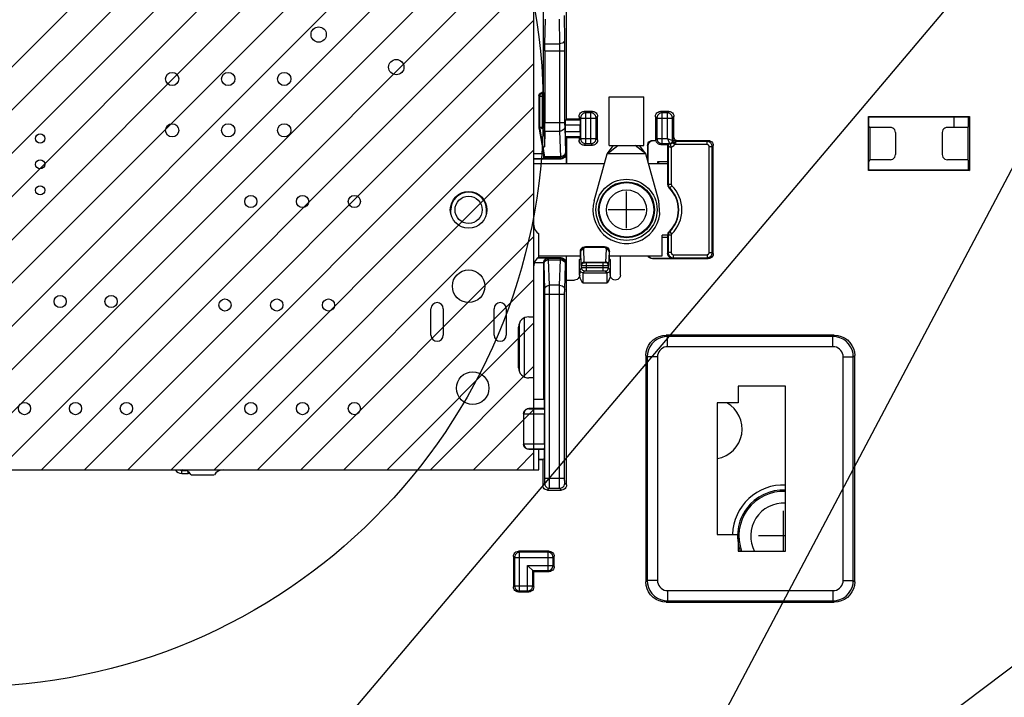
# Model space of a CAD drawing. Extents: x 0 to 420, y 0 to 297.
# Tile 78 of 86: x 294 to 327, y 201 to 223. Entities that reach past the tile are written whole.
import ezdxf

# ---------------------------------------------------------------- set-up
doc = ezdxf.new("R2010")
doc.units = 0
doc.header["$LTSCALE"] = 23.1
doc.layers.get('0').update_dxf_attribs({"linetype": 'CONTINUOUS'})
for name, color, linetype in [('ALL_AXIS', 7, 'CONTINUOUS'), ('ALL_CURVE', 7, 'CONTINUOUS'), ('ALL_FEATURES', 7, 'CONTINUOUS'), ('ALL_NOTE', 7, 'CONTINUOUS'), ('LAY0001', 7, 'CONTINUOUS'), ('OBSTRUCTIVE_DTM', 7, 'CONTINUOUS')]:
    doc.layers.add(name, color=color, linetype=linetype)

msp = doc.modelspace()

# ---------------------------------------------------------------- linework, layer by layer
at = {"color": 2, "linetype": 'CONTINUOUS'}
for p, q in [((281, 208.471), (303.596, 231.068)), ((282.414, 208.471), (305.006, 231.064)), ((283.828, 208.471), (306.417, 231.06)), ((285.242, 208.471), (307.827, 231.057)), ((286.656, 208.471), (309.238, 231.053)), ((288.071, 208.471), (309.423, 229.824)), ((289.485, 208.471), (309.423, 228.41)), ((290.899, 208.471), (309.899, 227.471)), ((292.313, 208.471), (311.256, 227.415)), ((293.727, 208.471), (311.256, 226)), ((295.142, 208.471), (311.256, 224.586)), ((296.556, 208.471), (311.256, 223.172)), ((297.97, 208.471), (311.256, 221.758)), ((299.384, 208.471), (311.256, 220.344)), ((300.799, 208.471), (311.256, 218.929)), ((302.213, 208.471), (311.256, 217.515)), ((303.627, 208.471), (311.256, 216.101)), ((305.041, 208.471), (311.256, 214.687)), ((306.455, 208.471), (311.256, 213.273)), ((307.87, 208.471), (311.256, 211.858)), ((309.284, 208.471), (311.256, 210.444)), ((310.698, 208.471), (311.256, 209.03))]:
    msp.add_line(p, q, dxfattribs=at)
at = {"color": 7, "linetype": 'CONTINUOUS'}
for p, q in [((311.256, 208.471), (311.256, 227.471)), ((276.923, 208.471), (311.256, 208.471))]:
    msp.add_line(p, q, dxfattribs=at)
at = {"color": 2, "linetype": 'CONTINUOUS'}
msp.add_circle((292.715, 220.229), 18.855, dxfattribs=at)
at = {"layer": 'ALL_AXIS', "color": 7, "linetype": 'CONTINUOUS'}
for p, q in [((311.256, 216.471), (311.256, 224.138)), ((313.723, 219.071), (313.723, 220.671)), ((313.723, 220.671), (314.856, 220.671)), ((314.856, 219.071), (314.856, 220.671)), ((325.006, 220.012), (325.006, 219.667)), ((313.655, 218.805), (314.006, 219.071)), ((313.655, 218.805), (313.869, 219.071)), ((313.723, 219.071), (314.856, 219.071)), ((314.924, 218.805), (314.573, 219.071)), ((314.924, 218.805), (314.711, 219.071)), ((315.34, 218.549), (315.34, 218.471)), ((315.379, 216.819), (315.35, 217.265)), ((311.423, 215.427), (311.423, 216.183)), ((311.256, 213.471), (311.256, 215.138)), ((307.89, 212.871), (307.89, 213.738)), ((308.29, 213.738), (308.29, 212.871)), ((309.956, 212.871), (309.956, 213.738)), ((310.356, 213.738), (310.356, 212.871)), ((311.09, 213.471), (311.256, 213.471)), ((310.756, 211.805), (310.756, 213.138)), ((311.256, 211.471), (311.09, 211.471)), ((311.256, 210.471), (311.256, 211.471)), ((311.423, 208.471), (311.423, 209.138)), ((276.756, 208.471), (299.756, 208.471)), ((300.045, 208.305), (300.801, 208.305)), ((301.09, 208.471), (311.423, 208.471))]:
    msp.add_line(p, q, dxfattribs=at)
for centre, radius in [((304.216, 222.705), 0.25), ((306.756, 221.638), 0.25), ((299.423, 221.251), 0.217), ((301.256, 221.251), 0.217), ((303.09, 221.251), 0.217), ((299.423, 219.571), 0.217), ((301.256, 219.571), 0.217), ((303.09, 219.571), 0.217), ((295.103, 219.305), 0.15), ((295.103, 218.458), 0.15), ((314.29, 216.971), 1), ((314.29, 216.971), 0.917), ((295.103, 217.611), 0.15), ((309.123, 216.971), 0.6), ((301.996, 217.245), 0.2), ((303.69, 217.245), 0.2), ((305.383, 217.245), 0.2), ((309.123, 214.471), 0.533), ((295.756, 213.971), 0.2), ((297.423, 213.971), 0.2), ((301.15, 213.858), 0.2), ((302.843, 213.858), 0.2), ((304.536, 213.858), 0.2), ((309.256, 211.138), 0.533), ((294.59, 210.471), 0.2), ((296.256, 210.471), 0.2), ((297.923, 210.471), 0.2), ((301.996, 210.471), 0.2), ((303.69, 210.471), 0.2), ((305.383, 210.471), 0.2)]:
    msp.add_circle(centre, radius, dxfattribs=at)
at = {"layer": 'ALL_AXIS', "color": 9, "linetype": 'CONTINUOUS'}
for radius in [0.892, 0.653]:
    msp.add_circle((314.29, 216.971), radius, dxfattribs=at)
at = {"layer": 'ALL_AXIS', "color": 7, "linetype": 'CONTINUOUS'}
for centre, radius, start, end in [((314.29, 216.971), 1.1, 164.545, 352.0205), ((311.59, 216.471), 0.333, 180, 240), ((311.59, 215.138), 0.333, 120, 180), ((308.09, 213.738), 0.2, 0, 180), ((310.156, 213.738), 0.2, 0, 180), ((311.09, 213.138), 0.333, 90, 180), ((308.09, 212.871), 0.2, 180, 360), ((310.156, 212.871), 0.2, 180, 360), ((311.09, 211.805), 0.333, 180, 270), ((299.756, 208.138), 0.333, 30, 90), ((301.09, 208.138), 0.333, 90, 150), ((319.423, 206.305), 1.667, 87.6741, 178.1858), ((319.423, 206.305), 1.5, 87.318, 199.7839)]:
    msp.add_arc(centre, radius, start, end, dxfattribs=at)
at = {"layer": 'ALL_AXIS', "color": 9, "linetype": 'CONTINUOUS'}
for radius, start, end in [(1.457, 87.3105, 200.1716), (1.069, 86.3318, 208.4118)]:
    msp.add_arc((319.423, 206.305), radius, start, end, dxfattribs=at)
at = {"layer": 'ALL_CURVE', "color": 40, "linetype": 'CONTINUOUS'}
for p, q in [((314.29, 216.371), (314.29, 217.571)), ((314.89, 216.971), (313.69, 216.971)), ((319.423, 205.805), (319.423, 207.121)), ((319.49, 206.305), (318.606, 206.305))]:
    msp.add_line(p, q, dxfattribs=at)
at = {"layer": 'ALL_FEATURES', "color": 7, "linetype": 'CONTINUOUS'}
for p, q in [((311.578, 220.805), (311.578, 224.828)), ((312.326, 219.94), (312.326, 223.471)), ((311.621, 222.402), (311.635, 223.207)), ((311.619, 222.167), (311.619, 219.827)), ((311.578, 220.805), (311.523, 220.805)), ((311.578, 220.805), (311.6, 220.783)), ((311.423, 220.705), (311.423, 219.667)), ((311.601, 220.683), (311.601, 219.225)), ((313.176, 220.19), (312.904, 220.19)), ((315.676, 220.19), (315.404, 220.19)), ((312.326, 219.94), (312.294, 219.908)), ((312.737, 219.94), (312.326, 219.94)), ((312.737, 220.024), (312.737, 219.94)), ((312.737, 219.94), (312.77, 219.908)), ((313.342, 219.252), (313.342, 220.024)), ((315.237, 220.024), (315.237, 219.24)), ((315.842, 219.34), (315.842, 220.024)), ((322.204, 220.024), (325.509, 220.024)), ((322.204, 218.252), (322.204, 220.024)), ((322.216, 220.012), (322.204, 220.024)), ((322.216, 220.012), (325.456, 220.012)), ((322.216, 219.708), (322.216, 220.012)), ((325.456, 220.012), (325.474, 219.995)), ((325.474, 219.995), (325.48, 219.995)), ((325.509, 220.024), (325.48, 219.995)), ((325.48, 219.69), (325.48, 219.995)), ((325.509, 220.024), (325.509, 218.252)), ((311.428, 219.609), (311.569, 218.811)), ((311.616, 219.541), (311.601, 219.029)), ((312.291, 219.535), (312.291, 219.741)), ((312.773, 219.535), (312.773, 219.741)), ((322.256, 219.667), (322.216, 219.708)), ((322.923, 219.667), (322.256, 219.667)), ((322.256, 219.667), (322.256, 218.609)), ((323.09, 219.501), (323.09, 218.776)), ((324.623, 219.501), (324.623, 218.776)), ((325.456, 219.667), (324.79, 219.667)), ((325.48, 219.69), (325.456, 219.667)), ((325.456, 219.667), (325.456, 218.609)), ((311.601, 219.225), (311.601, 219.098)), ((312.326, 219.336), (312.294, 219.368)), ((312.326, 219.336), (312.737, 219.336)), ((312.326, 219.336), (312.326, 218.471)), ((312.737, 219.336), (312.77, 219.368)), ((312.737, 219.336), (312.737, 219.252)), ((315.143, 219.24), (315.237, 219.24)), ((315.251, 219.227), (315.156, 219.227)), ((315.237, 219.24), (315.251, 219.227)), ((315.251, 219.266), (315.251, 219.227)), ((315.634, 219.099), (315.652, 219.116)), ((315.942, 219.24), (316.959, 219.24)), ((311.561, 218.979), (311.593, 218.76)), ((311.569, 218.811), (311.578, 218.759)), ((311.601, 219.098), (311.601, 219.029)), ((312.312, 218.805), (312.312, 218.471)), ((312.904, 219.086), (313.176, 219.086)), ((313.23, 217.265), (313.655, 218.805)), ((314.924, 218.805), (313.655, 218.805)), ((315.35, 217.265), (314.924, 218.805)), ((314.976, 219.074), (314.976, 218.616)), ((314.99, 219.06), (314.99, 218.567)), ((315.634, 219.099), (315.417, 219.099)), ((315.634, 219.099), (315.634, 218.549)), ((315.655, 219.093), (315.655, 219.092)), ((317.125, 215.536), (317.125, 219.074)), ((311.256, 218.638), (312.146, 218.638)), ((313.563, 218.471), (311.256, 218.471)), ((311.589, 218.658), (311.575, 218.645)), ((311.578, 218.759), (311.593, 218.76)), ((311.593, 218.76), (311.592, 218.706)), ((315.645, 218.471), (315.016, 218.471)), ((315.313, 218.549), (315.634, 218.549)), ((315.313, 218.471), (315.313, 218.549)), ((315.634, 218.549), (315.645, 218.538)), ((315.645, 217.8), (315.645, 218.538)), ((322.256, 218.609), (322.216, 218.568)), ((322.216, 218.264), (322.216, 218.568)), ((322.923, 218.609), (322.256, 218.609)), ((325.456, 218.609), (324.79, 218.609)), ((325.48, 218.586), (325.456, 218.609)), ((325.48, 218.281), (325.48, 218.586)), ((322.216, 218.264), (322.204, 218.252)), ((325.509, 218.252), (322.204, 218.252)), ((325.456, 218.264), (322.216, 218.264)), ((325.474, 218.281), (325.456, 218.264)), ((325.474, 218.281), (325.48, 218.281)), ((325.48, 218.281), (325.509, 218.252)), ((308.54, 216.833), (308.54, 216.971)), ((309.706, 216.833), (309.706, 216.971)), ((315.645, 216.138), (315.456, 216.138)), ((315.456, 215.471), (315.456, 216.138)), ((315.634, 216.061), (315.456, 216.061)), ((315.634, 216.061), (315.645, 216.071)), ((315.634, 216.061), (315.634, 215.549)), ((315.645, 216.071), (315.645, 216.143)), ((312.781, 215.605), (312.787, 215.648)), ((312.781, 215.371), (312.781, 215.605)), ((312.882, 215.745), (312.896, 215.751)), ((312.904, 215.766), (312.948, 215.771)), ((312.948, 215.771), (313.565, 215.771)), ((313.732, 215.371), (313.732, 215.605)), ((312.146, 215.405), (311.394, 215.405)), ((311.423, 215.471), (312.781, 215.471)), ((311.578, 215.245), (311.578, 210.781)), ((312.312, 215.471), (312.312, 215.238)), ((312.326, 207.971), (312.326, 215.471)), ((312.756, 215.347), (312.781, 215.371)), ((312.756, 214.838), (312.756, 215.347)), ((313.732, 215.471), (315.456, 215.471)), ((313.756, 215.347), (313.732, 215.371)), ((313.756, 215.347), (313.756, 214.838)), ((314.09, 214.838), (314.09, 215.471)), ((316.959, 215.369), (315.143, 215.369)), ((315.801, 215.383), (315.156, 215.383)), ((312.326, 214.671), (312.59, 214.671)), ((310.77, 213.231), (310.77, 211.712)), ((321.09, 212.871), (315.59, 212.871)), ((314.923, 212.205), (314.923, 204.805)), ((321.756, 204.805), (321.756, 212.205)), ((319.49, 211.205), (317.94, 211.205)), ((317.94, 211.205), (317.94, 210.655)), ((319.49, 205.805), (319.49, 211.205)), ((311.256, 210.781), (311.578, 210.781)), ((311.578, 210.781), (311.59, 210.77)), ((311.59, 210.77), (311.59, 210.471)), ((311.59, 210.471), (311.09, 210.471)), ((311.599, 210.463), (311.59, 210.471)), ((317.94, 210.655), (317.256, 210.655)), ((317.256, 210.655), (317.256, 206.355)), ((310.923, 210.305), (310.923, 209.305)), ((311.601, 209.314), (311.601, 210.296)), ((311.59, 209.138), (311.09, 209.138)), ((311.59, 209.138), (311.599, 209.147)), ((311.59, 209.138), (311.59, 208.84)), ((311.423, 208.805), (311.555, 208.805)), ((311.555, 208.805), (311.59, 208.84)), ((311.555, 208.805), (311.555, 207.955)), ((311.705, 207.805), (312.16, 207.805)), ((317.256, 206.355), (317.94, 206.355)), ((317.94, 206.355), (317.94, 205.805)), ((310.59, 205.638), (310.59, 204.638)), ((311.757, 205.805), (310.756, 205.805)), ((311.923, 205.305), (311.923, 205.638)), ((317.94, 205.805), (319.49, 205.805)), ((311.256, 205.138), (311.054, 205.34)), ((311.256, 205.138), (311.757, 205.138)), ((311.256, 204.638), (311.256, 205.138)), ((310.756, 204.471), (311.09, 204.471)), ((315.59, 204.138), (321.09, 204.138))]:
    msp.add_line(p, q, dxfattribs=at)
at = {"layer": 'ALL_FEATURES', "color": 9, "linetype": 'CONTINUOUS'}
for p, q in [((312.249, 223.325), (312.263, 222.52)), ((312.082, 223.207), (312.096, 222.402)), ((311.621, 222.402), (312.096, 222.402)), ((311.619, 222.167), (312.265, 222.167)), ((312.099, 222.167), (312.099, 219.827)), ((312.265, 222.167), (312.265, 219.827)), ((311.545, 220.783), (311.523, 220.805)), ((311.545, 219.669), (311.545, 220.783)), ((311.6, 220.783), (311.545, 220.783)), ((311.445, 220.683), (311.423, 220.705)), ((311.445, 220.683), (311.445, 219.669)), ((311.601, 220.683), (311.445, 220.683)), ((312.954, 220.141), (312.904, 220.19)), ((313.126, 220.141), (312.954, 220.141)), ((312.954, 219.135), (312.954, 220.141)), ((313.126, 220.141), (313.176, 220.19)), ((313.126, 219.135), (313.126, 220.141)), ((315.454, 220.141), (315.404, 220.19)), ((315.626, 220.141), (315.454, 220.141)), ((315.454, 219.135), (315.454, 220.141)), ((315.626, 220.141), (315.676, 220.19)), ((315.626, 219.302), (315.626, 220.141)), ((311.619, 219.827), (312.265, 219.827)), ((312.77, 219.908), (312.294, 219.908)), ((312.787, 219.974), (312.737, 220.024)), ((312.787, 219.974), (313.293, 219.974)), ((312.787, 219.974), (312.787, 219.302)), ((313.293, 219.974), (313.342, 220.024)), ((313.293, 219.302), (313.293, 219.974)), ((315.287, 219.974), (315.237, 220.024)), ((315.287, 219.974), (315.793, 219.974)), ((315.287, 219.974), (315.287, 219.302)), ((315.793, 219.974), (315.842, 220.024)), ((315.793, 219.235), (315.793, 219.974)), ((311.445, 219.669), (311.423, 219.667)), ((311.45, 219.611), (311.428, 219.609)), ((311.545, 219.669), (311.445, 219.669)), ((311.548, 219.629), (311.45, 219.611)), ((311.45, 219.611), (311.561, 218.979)), ((311.548, 219.629), (311.601, 219.327)), ((311.616, 219.541), (312.1, 219.541)), ((312.1, 219.541), (312.124, 218.706)), ((312.267, 219.684), (312.291, 218.848)), ((312.773, 219.741), (312.291, 219.741)), ((312.291, 219.535), (312.773, 219.535)), ((312.294, 219.368), (312.77, 219.368)), ((312.787, 219.302), (312.737, 219.252)), ((312.787, 219.302), (313.293, 219.302)), ((312.954, 219.135), (312.904, 219.086)), ((312.954, 219.135), (313.126, 219.135)), ((313.126, 219.135), (313.176, 219.086)), ((313.293, 219.302), (313.342, 219.252)), ((315.156, 219.227), (315.143, 219.24)), ((315.287, 219.302), (315.251, 219.266)), ((315.287, 219.302), (315.626, 219.302)), ((315.454, 219.135), (315.417, 219.099)), ((315.454, 219.135), (315.693, 219.135)), ((315.626, 219.302), (315.793, 219.235)), ((315.626, 219.302), (315.693, 219.135)), ((315.693, 219.135), (315.705, 219.123)), ((315.755, 219.029), (315.73, 219.126)), ((315.868, 219.106), (315.786, 219.165)), ((315.793, 219.235), (315.806, 219.222)), ((315.808, 219.306), (315.842, 219.34)), ((316.925, 219.106), (315.868, 219.106)), ((315.908, 219.206), (315.942, 219.24)), ((316.925, 219.206), (315.908, 219.206)), ((316.925, 219.206), (316.959, 219.24)), ((316.925, 219.106), (316.925, 219.206)), ((311.256, 218.811), (311.569, 218.811)), ((312.292, 218.825), (312.312, 218.805)), ((314.99, 219.06), (314.976, 219.074)), ((315.655, 219.092), (315.655, 217.804)), ((315.755, 219.029), (315.755, 217.804)), ((316.992, 219.04), (317.092, 219.04)), ((316.992, 215.57), (316.992, 219.04)), ((317.092, 219.04), (317.125, 219.074)), ((317.092, 215.57), (317.092, 219.04)), ((311.256, 218.645), (311.575, 218.645)), ((312.126, 218.658), (311.589, 218.658)), ((312.124, 218.706), (311.592, 218.706)), ((312.126, 218.658), (312.146, 218.638)), ((315.645, 217.8), (315.655, 217.804)), ((315.755, 217.804), (315.655, 217.804)), ((315.694, 217.681), (315.704, 217.686)), ((315.774, 217.757), (315.704, 217.686)), ((315.704, 216.257), (315.694, 216.262)), ((315.774, 216.186), (315.704, 216.257)), ((315.655, 216.139), (315.645, 216.143)), ((315.755, 216.139), (315.655, 216.139)), ((315.655, 216.139), (315.655, 215.57)), ((315.755, 216.139), (315.755, 215.57)), ((312.792, 215.593), (312.781, 215.605)), ((312.809, 215.168), (312.792, 215.593)), ((312.909, 215.259), (312.892, 215.684)), ((312.956, 215.763), (312.948, 215.771)), ((312.956, 215.763), (313.557, 215.763)), ((312.956, 215.763), (312.956, 215.754)), ((312.956, 215.754), (313.557, 215.754)), ((313.565, 215.771), (313.557, 215.763)), ((313.557, 215.763), (313.557, 215.754)), ((313.621, 215.684), (313.604, 215.259)), ((313.721, 215.593), (313.704, 215.168)), ((313.732, 215.605), (313.721, 215.593)), ((315.655, 215.57), (315.634, 215.549)), ((315.755, 215.57), (315.655, 215.57)), ((316.992, 215.57), (317.092, 215.57)), ((317.092, 215.57), (317.125, 215.536)), ((311.386, 215.398), (311.725, 215.398)), ((311.589, 215.235), (311.578, 215.245)), ((311.739, 215.385), (311.725, 215.398)), ((311.739, 215.385), (312.126, 215.385)), ((311.74, 215.337), (312.124, 215.337)), ((311.765, 214.502), (311.74, 215.337)), ((312.1, 214.502), (312.124, 215.337)), ((312.126, 215.385), (312.146, 215.405)), ((312.292, 215.218), (312.312, 215.238)), ((312.909, 215.259), (313.604, 215.259)), ((312.91, 215.25), (313.603, 215.25)), ((312.919, 215.241), (312.91, 215.25)), ((313.528, 215.24), (312.969, 215.24)), ((312.985, 214.97), (312.985, 215.24)), ((313.551, 215.24), (313.528, 215.24)), ((313.528, 214.97), (313.528, 215.24)), ((313.57, 215.24), (313.551, 215.24)), ((313.603, 215.25), (313.594, 215.241)), ((315.156, 215.383), (315.143, 215.369)), ((315.821, 215.403), (315.801, 215.383)), ((315.821, 215.503), (316.925, 215.503)), ((315.821, 215.503), (315.821, 215.403)), ((315.821, 215.403), (316.925, 215.403)), ((316.925, 215.503), (316.925, 215.403)), ((316.925, 215.403), (316.959, 215.369)), ((311.578, 215.232), (311.271, 215.232)), ((311.615, 214.373), (311.59, 215.209)), ((312.267, 214.359), (312.291, 215.194)), ((312.819, 215.069), (312.762, 215.012)), ((312.819, 215.141), (312.81, 215.15)), ((312.819, 215.069), (312.819, 215.141)), ((312.875, 215.069), (312.841, 215.069)), ((312.919, 214.969), (312.862, 214.912)), ((312.918, 215.07), (312.875, 215.069)), ((312.943, 215.14), (312.899, 215.14)), ((312.964, 215.07), (312.918, 215.07)), ((312.959, 214.97), (312.941, 214.969)), ((313.528, 215.14), (312.943, 215.14)), ((312.977, 214.97), (312.959, 214.97)), ((313.56, 215.07), (312.964, 215.07)), ((313.541, 214.97), (312.977, 214.97)), ((313.587, 215.14), (313.528, 215.14)), ((313.612, 215.07), (313.56, 215.07)), ((313.633, 215.14), (313.587, 215.14)), ((313.651, 214.912), (313.594, 214.969)), ((313.668, 215.14), (313.633, 215.14)), ((313.703, 215.15), (313.694, 215.141)), ((313.694, 215.141), (313.694, 215.069)), ((313.751, 215.012), (313.694, 215.069)), ((312.862, 214.912), (313.651, 214.912)), ((312.1, 214.502), (311.765, 214.502)), ((312.855, 214.579), (313.658, 214.579)), ((311.616, 214.216), (312.265, 214.216)), ((311.616, 208.196), (311.616, 214.216)), ((311.766, 208.196), (311.766, 214.216)), ((312.099, 208.196), (312.099, 214.216)), ((312.265, 208.196), (312.265, 214.216)), ((310.944, 213.435), (310.944, 211.508)), ((310.777, 213.246), (310.777, 211.697)), ((315.634, 212.827), (315.59, 212.871)), ((321.046, 212.827), (315.634, 212.827)), ((315.634, 212.494), (315.634, 212.827)), ((321.046, 212.827), (321.09, 212.871)), ((321.046, 212.494), (321.046, 212.827)), ((321.046, 212.494), (315.634, 212.494)), ((314.967, 212.161), (314.923, 212.205)), ((315.301, 212.161), (314.967, 212.161)), ((314.967, 212.161), (314.967, 204.849)), ((315.301, 212.161), (315.301, 204.849)), ((321.379, 212.161), (321.712, 212.161)), ((321.379, 204.849), (321.379, 212.161)), ((321.712, 212.161), (321.756, 212.205)), ((321.712, 204.849), (321.712, 212.161)), ((311.09, 210.471), (311.096, 210.466)), ((311.262, 210.463), (311.599, 210.463)), ((311.262, 209.147), (311.262, 210.463)), ((310.923, 210.305), (310.929, 210.299)), ((310.929, 209.311), (310.929, 210.299)), ((311.262, 210.296), (311.601, 210.296)), ((310.923, 209.305), (310.929, 209.311)), ((311.09, 209.138), (311.096, 209.144)), ((311.262, 209.314), (311.601, 209.314)), ((311.262, 209.147), (311.599, 209.147)), ((299.697, 208.454), (299.735, 208.45)), ((299.754, 208.469), (299.735, 208.45)), ((299.735, 208.35), (299.735, 208.45)), ((299.735, 208.45), (299.867, 208.45)), ((299.735, 208.35), (299.945, 208.35)), ((299.945, 208.35), (299.945, 208.41)), ((311.616, 208.196), (312.265, 208.196)), ((311.555, 207.955), (311.613, 208.013)), ((311.705, 207.805), (311.763, 207.863)), ((311.763, 207.863), (312.101, 207.863)), ((312.16, 207.805), (312.101, 207.863)), ((312.326, 207.971), (312.268, 208.03)), ((310.625, 205.603), (310.59, 205.638)), ((310.625, 205.603), (311.888, 205.603)), ((310.625, 205.603), (310.625, 204.674)), ((310.792, 205.769), (310.756, 205.805)), ((311.721, 205.769), (310.792, 205.769)), ((310.792, 204.507), (310.792, 205.769)), ((311.721, 205.769), (311.757, 205.805)), ((311.721, 205.174), (311.721, 205.769)), ((311.888, 205.603), (311.923, 205.638)), ((311.888, 205.34), (311.888, 205.603)), ((311.054, 205.34), (311.888, 205.34)), ((311.054, 204.507), (311.054, 205.34)), ((311.888, 205.34), (311.923, 205.305)), ((311.221, 205.174), (311.721, 205.174)), ((311.221, 204.674), (311.221, 205.174)), ((311.721, 205.174), (311.757, 205.138)), ((310.625, 204.674), (310.59, 204.638)), ((310.625, 204.674), (311.221, 204.674)), ((311.221, 204.674), (311.256, 204.638)), ((314.967, 204.849), (314.923, 204.805)), ((315.301, 204.849), (314.967, 204.849)), ((321.379, 204.849), (321.712, 204.849)), ((321.712, 204.849), (321.756, 204.805)), ((310.792, 204.507), (310.756, 204.471)), ((310.792, 204.507), (311.054, 204.507)), ((311.054, 204.507), (311.09, 204.471)), ((315.634, 204.516), (321.046, 204.516)), ((315.634, 204.516), (315.634, 204.182)), ((321.046, 204.516), (321.046, 204.182)), ((315.634, 204.182), (315.59, 204.138)), ((315.634, 204.182), (321.046, 204.182)), ((321.046, 204.182), (321.09, 204.138))]:
    msp.add_line(p, q, dxfattribs=at)
at = {"layer": 'ALL_FEATURES', "color": 7, "linetype": 'CONTINUOUS'}
for points in [[(311.619, 222.167), (311.619, 222.232), (311.619, 222.294), (311.62, 222.352), (311.621, 222.402)], [(311.423, 220.705), (311.428, 220.736), (311.442, 220.764), (311.464, 220.786), (311.492, 220.8), (311.523, 220.805)], [(311.6, 220.783), (311.6, 220.778), (311.601, 220.763), (311.601, 220.741), (311.601, 220.714), (311.601, 220.683)], [(312.737, 220.024), (312.743, 220.067), (312.76, 220.107), (312.786, 220.142), (312.821, 220.168), (312.861, 220.185), (312.904, 220.19)], [(313.176, 220.19), (313.219, 220.185), (313.259, 220.168), (313.293, 220.142), (313.32, 220.107), (313.337, 220.067), (313.342, 220.024)], [(315.237, 220.024), (315.243, 220.067), (315.26, 220.107), (315.286, 220.142), (315.321, 220.168), (315.361, 220.185), (315.404, 220.19)], [(315.676, 220.19), (315.719, 220.185), (315.759, 220.168), (315.793, 220.142), (315.82, 220.107), (315.837, 220.067), (315.842, 220.024)], [(311.616, 219.541), (311.617, 219.582), (311.618, 219.634), (311.618, 219.693), (311.619, 219.759), (311.619, 219.827)], [(312.291, 219.741), (312.291, 219.784), (312.291, 219.824), (312.292, 219.858), (312.292, 219.885), (312.293, 219.902), (312.294, 219.908)], [(312.77, 219.908), (312.771, 219.902), (312.772, 219.885), (312.772, 219.858), (312.773, 219.824), (312.773, 219.784), (312.773, 219.741)], [(311.423, 219.667), (311.423, 219.652), (311.424, 219.638), (311.426, 219.624), (311.428, 219.609)], [(312.294, 219.368), (312.293, 219.375), (312.292, 219.392), (312.292, 219.418), (312.291, 219.453), (312.291, 219.492), (312.291, 219.535)], [(312.773, 219.535), (312.773, 219.492), (312.773, 219.453), (312.772, 219.418), (312.772, 219.392), (312.771, 219.375), (312.77, 219.368)], [(323.09, 219.501), (323.084, 219.544), (323.067, 219.584), (323.041, 219.618), (323.006, 219.645), (322.966, 219.662), (322.923, 219.667)], [(324.79, 219.667), (324.747, 219.662), (324.706, 219.645), (324.672, 219.618), (324.645, 219.584), (324.629, 219.544), (324.623, 219.501)], [(312.904, 219.086), (312.861, 219.091), (312.821, 219.108), (312.786, 219.135), (312.76, 219.169), (312.743, 219.209), (312.737, 219.252)], [(313.342, 219.252), (313.337, 219.209), (313.32, 219.169), (313.293, 219.135), (313.259, 219.108), (313.219, 219.091), (313.176, 219.086)], [(314.976, 219.074), (314.982, 219.117), (314.999, 219.157), (315.025, 219.191), (315.06, 219.218), (315.1, 219.235), (315.143, 219.24)], [(315.156, 219.227), (315.113, 219.221), (315.073, 219.205), (315.039, 219.178), (315.012, 219.144), (314.995, 219.103), (314.99, 219.06)], [(315.417, 219.099), (315.374, 219.105), (315.334, 219.121), (315.3, 219.148), (315.273, 219.182), (315.257, 219.223), (315.251, 219.266)], [(315.705, 219.123), (315.686, 219.122), (315.672, 219.121), (315.662, 219.121), (315.656, 219.12), (315.652, 219.12), (315.651, 219.119)], [(315.651, 219.119), (315.651, 219.117), (315.653, 219.111), (315.654, 219.106), (315.654, 219.1), (315.655, 219.094), (315.655, 219.093)], [(315.842, 219.34), (315.847, 219.309), (315.861, 219.281), (315.883, 219.259), (315.911, 219.245), (315.942, 219.24)], [(316.959, 219.24), (317.002, 219.235), (317.042, 219.218), (317.077, 219.191), (317.103, 219.157), (317.12, 219.117), (317.125, 219.074)], [(311.601, 219.029), (311.584, 219.021), (311.571, 219.009), (311.563, 218.995), (311.561, 218.979)], [(312.312, 218.805), (312.307, 218.762), (312.29, 218.721), (312.264, 218.687), (312.229, 218.66), (312.189, 218.644), (312.146, 218.638)], [(311.578, 218.759), (311.578, 218.722), (311.577, 218.69), (311.577, 218.666), (311.576, 218.65), (311.575, 218.645)], [(311.589, 218.658), (311.59, 218.664), (311.591, 218.68), (311.592, 218.706)], [(322.923, 218.609), (322.966, 218.615), (323.006, 218.631), (323.041, 218.658), (323.067, 218.692), (323.084, 218.733), (323.09, 218.776)], [(324.623, 218.776), (324.629, 218.733), (324.645, 218.692), (324.672, 218.658), (324.706, 218.631), (324.747, 218.615), (324.79, 218.609)], [(315.694, 217.681), (315.673, 217.707), (315.658, 217.736), (315.648, 217.767), (315.645, 217.8)], [(315.645, 216.143), (315.648, 216.176), (315.658, 216.207), (315.673, 216.236), (315.694, 216.262)], [(312.787, 215.648), (312.803, 215.688), (312.83, 215.723), (312.864, 215.749), (312.904, 215.766)], [(312.792, 215.593), (312.793, 215.613), (312.796, 215.631), (312.8, 215.647), (312.805, 215.661), (312.811, 215.674), (312.818, 215.687), (312.826, 215.697), (312.834, 215.707), (312.842, 215.716), (312.85, 215.723), (312.859, 215.731), (312.87, 215.738), (312.882, 215.745)], [(312.896, 215.751), (312.913, 215.757), (312.932, 215.761), (312.956, 215.763)], [(313.565, 215.771), (313.609, 215.766), (313.649, 215.749), (313.683, 215.723), (313.71, 215.688), (313.726, 215.648), (313.732, 215.605)], [(311.578, 215.245), (311.581, 215.275), (311.59, 215.305), (311.605, 215.333), (311.627, 215.358), (311.654, 215.378), (311.687, 215.392), (311.725, 215.398)], [(312.146, 215.405), (312.189, 215.399), (312.229, 215.382), (312.264, 215.356), (312.29, 215.321), (312.307, 215.281), (312.312, 215.238)], [(315.143, 215.369), (315.1, 215.375), (315.06, 215.392), (315.025, 215.418), (314.999, 215.453), (314.991, 215.471)], [(315.01, 215.471), (315.012, 215.466), (315.039, 215.431), (315.073, 215.405), (315.113, 215.388), (315.156, 215.383)], [(315.801, 215.383), (315.758, 215.388), (315.718, 215.405), (315.683, 215.431), (315.657, 215.466), (315.64, 215.506), (315.634, 215.549)], [(317.125, 215.536), (317.12, 215.493), (317.103, 215.453), (317.077, 215.418), (317.042, 215.392), (317.002, 215.375), (316.959, 215.369)], [(312.757, 214.839), (312.751, 214.795), (312.734, 214.755), (312.708, 214.72), (312.673, 214.694), (312.633, 214.677), (312.59, 214.671)], [(312.855, 214.579), (312.829, 214.627), (312.806, 214.673), (312.787, 214.717), (312.772, 214.759), (312.762, 214.799), (312.757, 214.839)], [(313.756, 214.853), (313.752, 214.805), (313.739, 214.752), (313.718, 214.697), (313.691, 214.64), (313.658, 214.579)], [(313.923, 214.671), (313.88, 214.677), (313.84, 214.694), (313.805, 214.72), (313.779, 214.755), (313.762, 214.795), (313.756, 214.838)], [(314.09, 214.838), (314.084, 214.795), (314.067, 214.755), (314.041, 214.72), (314.006, 214.694), (313.966, 214.677), (313.923, 214.671)], [(314.923, 212.205), (314.933, 212.321), (314.963, 212.433), (315.012, 212.538), (315.079, 212.633), (315.161, 212.715), (315.256, 212.782), (315.362, 212.831), (315.474, 212.861), (315.59, 212.871)], [(321.09, 212.871), (321.206, 212.861), (321.318, 212.831), (321.423, 212.782), (321.518, 212.715), (321.601, 212.633), (321.667, 212.538), (321.716, 212.433), (321.746, 212.321), (321.756, 212.205)], [(310.923, 210.305), (310.929, 210.348), (310.945, 210.388), (310.972, 210.423), (311.006, 210.449), (311.047, 210.466), (311.09, 210.471)], [(311.599, 210.463), (311.599, 210.456), (311.6, 210.439), (311.601, 210.413), (311.601, 210.378), (311.601, 210.339), (311.601, 210.296)], [(311.09, 209.138), (311.047, 209.144), (311.006, 209.16), (310.972, 209.187), (310.945, 209.221), (310.929, 209.262), (310.923, 209.305)], [(311.601, 209.314), (311.601, 209.271), (311.601, 209.231), (311.601, 209.197), (311.6, 209.17), (311.599, 209.153), (311.599, 209.147)], [(311.705, 207.805), (311.666, 207.81), (311.63, 207.825), (311.599, 207.849), (311.575, 207.88), (311.56, 207.916), (311.555, 207.955)], [(312.326, 207.971), (312.321, 207.928), (312.304, 207.888), (312.277, 207.854), (312.243, 207.827), (312.203, 207.81), (312.16, 207.805)], [(310.59, 205.638), (310.595, 205.681), (310.612, 205.721), (310.639, 205.756), (310.673, 205.782), (310.713, 205.799), (310.756, 205.805)], [(311.757, 205.805), (311.8, 205.799), (311.84, 205.782), (311.874, 205.756), (311.901, 205.721), (311.917, 205.681), (311.923, 205.638)], [(311.923, 205.305), (311.917, 205.262), (311.901, 205.221), (311.874, 205.187), (311.84, 205.16), (311.8, 205.144), (311.757, 205.138)], [(310.756, 204.471), (310.713, 204.477), (310.673, 204.494), (310.639, 204.52), (310.612, 204.555), (310.595, 204.595), (310.59, 204.638)], [(311.256, 204.638), (311.251, 204.595), (311.234, 204.555), (311.208, 204.52), (311.173, 204.494), (311.133, 204.477), (311.09, 204.471)], [(315.59, 204.138), (315.474, 204.148), (315.362, 204.178), (315.256, 204.227), (315.161, 204.294), (315.079, 204.376), (315.012, 204.471), (314.963, 204.577), (314.933, 204.689), (314.923, 204.805)], [(321.756, 204.805), (321.746, 204.689), (321.716, 204.577), (321.667, 204.471), (321.601, 204.376), (321.518, 204.294), (321.423, 204.227), (321.318, 204.178), (321.206, 204.148), (321.09, 204.138)]]:
    msp.add_lwpolyline(points, dxfattribs=at)
at = {"layer": 'ALL_FEATURES', "color": 9, "linetype": 'CONTINUOUS'}
for points in [[(312.263, 222.52), (312.256, 222.49), (312.24, 222.462), (312.213, 222.437), (312.179, 222.419), (312.139, 222.407), (312.096, 222.402)], [(312.096, 222.402), (312.097, 222.365), (312.097, 222.324), (312.098, 222.275), (312.098, 222.222), (312.099, 222.167)], [(312.263, 222.52), (312.263, 222.465), (312.264, 222.402), (312.265, 222.33), (312.265, 222.249), (312.265, 222.167)], [(311.545, 220.783), (311.519, 220.78), (311.495, 220.77), (311.474, 220.754), (311.458, 220.733), (311.448, 220.709), (311.445, 220.683)], [(312.954, 220.141), (312.91, 220.135), (312.87, 220.119), (312.836, 220.092), (312.809, 220.058), (312.793, 220.017), (312.787, 219.974)], [(313.293, 219.974), (313.287, 220.017), (313.27, 220.058), (313.244, 220.092), (313.209, 220.119), (313.169, 220.135), (313.126, 220.141)], [(315.454, 220.141), (315.41, 220.135), (315.37, 220.119), (315.336, 220.092), (315.309, 220.058), (315.293, 220.017), (315.287, 219.974)], [(315.793, 219.974), (315.787, 220.017), (315.77, 220.058), (315.744, 220.092), (315.709, 220.119), (315.669, 220.135), (315.626, 220.141)], [(312.099, 219.827), (312.099, 219.762), (312.099, 219.701), (312.099, 219.642), (312.099, 219.587), (312.1, 219.541)], [(312.265, 219.827), (312.265, 219.795), (312.265, 219.764), (312.266, 219.734), (312.266, 219.707), (312.267, 219.684)], [(311.445, 219.669), (311.445, 219.651), (311.447, 219.632), (311.45, 219.611)], [(311.545, 219.669), (311.545, 219.656), (311.546, 219.643), (311.548, 219.629)], [(312.267, 219.684), (312.261, 219.647), (312.244, 219.613), (312.217, 219.583), (312.183, 219.561), (312.143, 219.546), (312.1, 219.541)], [(312.787, 219.302), (312.793, 219.259), (312.809, 219.219), (312.836, 219.184), (312.87, 219.158), (312.91, 219.141), (312.954, 219.135)], [(313.126, 219.135), (313.169, 219.141), (313.209, 219.158), (313.244, 219.184), (313.27, 219.219), (313.287, 219.259), (313.293, 219.302)], [(315.287, 219.302), (315.293, 219.259), (315.309, 219.219), (315.336, 219.184), (315.37, 219.158), (315.41, 219.141), (315.454, 219.135)], [(315.793, 219.235), (315.788, 219.204), (315.774, 219.176), (315.751, 219.154), (315.724, 219.14), (315.693, 219.135)], [(315.73, 219.126), (315.722, 219.124), (315.713, 219.123), (315.705, 219.123)], [(315.786, 219.165), (315.77, 219.147), (315.751, 219.134), (315.73, 219.126)], [(315.755, 219.029), (315.797, 219.045), (315.835, 219.071), (315.868, 219.106)], [(315.806, 219.222), (315.804, 219.208), (315.801, 219.193), (315.795, 219.179), (315.786, 219.165)], [(315.806, 219.222), (315.806, 219.256), (315.807, 219.282), (315.808, 219.3), (315.808, 219.306)], [(315.906, 219.164), (315.875, 219.167), (315.847, 219.176), (315.825, 219.189), (315.811, 219.205), (315.806, 219.222)], [(315.908, 219.206), (315.877, 219.211), (315.85, 219.226), (315.828, 219.248), (315.813, 219.276), (315.808, 219.306)], [(315.868, 219.106), (315.884, 219.121), (315.896, 219.135), (315.903, 219.15), (315.906, 219.164)], [(315.906, 219.164), (315.906, 219.181), (315.907, 219.194), (315.908, 219.203), (315.908, 219.206)], [(317.092, 219.04), (317.09, 219.062), (317.085, 219.085), (317.077, 219.108), (317.065, 219.131), (317.049, 219.152), (317.029, 219.17), (317.007, 219.185), (316.983, 219.196), (316.956, 219.203), (316.925, 219.206)], [(316.992, 219.04), (316.991, 219.049), (316.989, 219.058), (316.986, 219.067), (316.981, 219.076), (316.974, 219.085), (316.967, 219.092), (316.958, 219.098), (316.948, 219.102), (316.937, 219.105), (316.925, 219.106)], [(312.291, 218.848), (312.285, 218.812), (312.268, 218.777), (312.242, 218.748), (312.207, 218.725), (312.167, 218.711), (312.124, 218.706)], [(312.292, 218.825), (312.287, 218.782), (312.27, 218.741), (312.243, 218.707), (312.209, 218.68), (312.169, 218.664), (312.126, 218.658)], [(312.291, 218.848), (312.291, 218.836), (312.292, 218.828), (312.292, 218.825)], [(315.655, 219.091), (315.656, 219.088), (315.66, 219.079), (315.667, 219.066)], [(315.667, 219.066), (315.676, 219.054), (315.687, 219.042), (315.698, 219.033), (315.71, 219.027), (315.724, 219.023), (315.739, 219.024), (315.755, 219.029)], [(312.124, 218.706), (312.125, 218.68), (312.125, 218.664), (312.126, 218.658)], [(315.655, 217.804), (315.66, 217.761), (315.676, 217.721), (315.704, 217.686)], [(315.755, 217.804), (315.757, 217.787), (315.763, 217.771), (315.774, 217.757)], [(315.704, 216.257), (315.692, 216.244), (315.682, 216.231), (315.675, 216.218), (315.669, 216.206), (315.663, 216.192), (315.659, 216.177), (315.656, 216.159), (315.655, 216.139)], [(315.774, 216.186), (315.77, 216.181), (315.766, 216.176), (315.763, 216.171), (315.76, 216.166), (315.758, 216.16), (315.756, 216.154), (315.755, 216.147), (315.755, 216.139)], [(312.792, 215.593), (312.797, 215.621), (312.812, 215.647), (312.834, 215.667), (312.861, 215.68), (312.892, 215.684)], [(312.892, 215.684), (312.892, 215.692), (312.893, 215.7)], [(312.893, 215.7), (312.895, 215.706), (312.897, 215.712), (312.899, 215.718), (312.902, 215.723), (312.905, 215.727), (312.908, 215.731), (312.911, 215.734), (312.914, 215.738), (312.918, 215.741), (312.922, 215.743), (312.927, 215.746), (312.932, 215.749), (312.939, 215.751), (312.947, 215.753), (312.956, 215.754)], [(313.557, 215.763), (313.571, 215.762), (313.587, 215.76), (313.603, 215.756), (313.62, 215.75), (313.637, 215.742), (313.653, 215.731), (313.668, 215.719), (313.682, 215.704), (313.694, 215.687), (313.705, 215.668), (313.713, 215.646), (313.719, 215.621), (313.721, 215.593)], [(313.557, 215.754), (313.563, 215.753), (313.569, 215.753), (313.575, 215.751), (313.582, 215.748), (313.589, 215.745), (313.595, 215.741), (313.601, 215.736), (313.606, 215.73), (313.611, 215.723), (313.615, 215.715), (313.618, 215.706), (313.62, 215.696), (313.621, 215.684)], [(313.721, 215.593), (313.716, 215.621), (313.701, 215.647), (313.679, 215.667), (313.651, 215.68), (313.621, 215.684)], [(315.655, 215.57), (315.656, 215.548), (315.661, 215.525), (315.669, 215.502), (315.682, 215.479), (315.698, 215.458), (315.717, 215.44), (315.739, 215.425), (315.763, 215.414), (315.79, 215.406), (315.821, 215.403)], [(315.755, 215.57), (315.755, 215.561), (315.757, 215.552), (315.761, 215.542), (315.765, 215.533), (315.772, 215.525), (315.78, 215.518), (315.789, 215.512), (315.798, 215.507), (315.809, 215.504), (315.821, 215.503)], [(316.925, 215.403), (316.947, 215.405), (316.97, 215.409), (316.993, 215.418), (317.016, 215.43), (317.037, 215.446), (317.055, 215.466), (317.07, 215.487), (317.081, 215.511), (317.089, 215.538), (317.092, 215.57)], [(316.925, 215.503), (316.934, 215.504), (316.943, 215.505), (316.952, 215.509), (316.961, 215.514), (316.97, 215.52), (316.977, 215.528), (316.983, 215.537), (316.987, 215.546), (316.99, 215.557), (316.992, 215.57)], [(311.589, 215.235), (311.594, 215.274), (311.609, 215.31), (311.633, 215.341), (311.664, 215.365), (311.7, 215.38), (311.739, 215.385)], [(311.59, 215.209), (311.596, 215.242), (311.611, 215.273), (311.635, 215.299), (311.666, 215.32), (311.702, 215.333), (311.74, 215.337)], [(311.74, 215.337), (311.74, 215.362), (311.739, 215.379), (311.739, 215.385)], [(312.124, 215.337), (312.125, 215.362), (312.125, 215.378), (312.126, 215.385)], [(312.124, 215.337), (312.167, 215.332), (312.207, 215.318), (312.242, 215.295), (312.268, 215.265), (312.285, 215.231), (312.291, 215.194)], [(312.126, 215.385), (312.169, 215.379), (312.209, 215.362), (312.243, 215.336), (312.27, 215.301), (312.287, 215.261), (312.292, 215.218)], [(312.909, 215.259), (312.878, 215.254), (312.85, 215.241), (312.828, 215.221), (312.814, 215.196), (312.809, 215.168)], [(312.81, 215.15), (312.813, 215.176), (312.823, 215.2), (312.839, 215.221), (312.86, 215.236), (312.884, 215.246), (312.91, 215.25)], [(312.819, 215.141), (312.824, 215.172), (312.838, 215.2), (312.86, 215.222), (312.888, 215.236), (312.919, 215.241)], [(312.91, 215.25), (312.909, 215.252), (312.909, 215.259)], [(312.969, 215.24), (312.951, 215.24), (312.942, 215.24), (312.934, 215.24), (312.928, 215.24), (312.923, 215.241), (312.92, 215.241), (312.919, 215.241)], [(313.594, 215.241), (313.594, 215.241), (313.592, 215.241), (313.589, 215.241), (313.584, 215.24), (313.577, 215.24), (313.57, 215.24)], [(313.694, 215.141), (313.689, 215.172), (313.675, 215.2), (313.653, 215.222), (313.625, 215.236), (313.594, 215.241)], [(313.604, 215.259), (313.604, 215.252), (313.603, 215.25)], [(313.603, 215.25), (313.629, 215.246), (313.653, 215.236), (313.674, 215.221), (313.69, 215.2), (313.7, 215.176), (313.703, 215.15)], [(313.704, 215.168), (313.699, 215.196), (313.685, 215.221), (313.663, 215.241), (313.635, 215.254), (313.604, 215.259)], [(311.59, 215.209), (311.59, 215.222), (311.589, 215.231), (311.589, 215.235)], [(312.291, 215.194), (312.291, 215.207), (312.292, 215.215), (312.292, 215.218)], [(312.762, 215.012), (312.761, 215.004), (312.76, 214.983), (312.758, 214.951), (312.757, 214.907), (312.756, 214.853)], [(312.862, 214.912), (312.831, 214.917), (312.803, 214.931), (312.781, 214.953), (312.767, 214.981), (312.762, 215.012)], [(312.81, 215.15), (312.809, 215.155), (312.809, 215.168)], [(312.899, 215.14), (312.858, 215.14), (312.842, 215.14), (312.83, 215.141), (312.822, 215.141), (312.819, 215.141)], [(312.841, 215.069), (312.83, 215.069), (312.822, 215.069), (312.819, 215.069)], [(312.919, 214.969), (312.888, 214.973), (312.86, 214.988), (312.838, 215.01), (312.824, 215.038), (312.819, 215.069)], [(312.941, 214.969), (312.934, 214.969), (312.928, 214.969), (312.923, 214.969), (312.92, 214.969), (312.919, 214.969)], [(313.594, 214.969), (313.594, 214.969), (313.592, 214.969), (313.589, 214.969), (313.584, 214.969), (313.578, 214.969), (313.57, 214.969), (313.561, 214.97), (313.541, 214.97)], [(313.594, 214.969), (313.625, 214.973), (313.653, 214.988), (313.675, 215.01), (313.689, 215.038), (313.694, 215.069)], [(313.694, 215.069), (313.693, 215.069), (313.688, 215.069), (313.68, 215.069), (313.669, 215.069), (313.653, 215.069), (313.612, 215.07)], [(313.651, 214.912), (313.682, 214.917), (313.71, 214.931), (313.732, 214.953), (313.746, 214.981), (313.751, 215.012)], [(313.694, 215.141), (313.693, 215.141), (313.688, 215.141), (313.68, 215.141), (313.668, 215.14)], [(313.704, 215.168), (313.704, 215.155), (313.703, 215.15)], [(313.756, 214.853), (313.756, 214.905), (313.755, 214.948), (313.753, 214.982), (313.752, 215.003), (313.751, 215.012)], [(312.862, 214.912), (312.861, 214.906), (312.86, 214.891), (312.858, 214.866), (312.857, 214.833), (312.857, 214.793), (312.856, 214.746), (312.855, 214.694), (312.855, 214.637), (312.855, 214.579)], [(313.658, 214.579), (313.658, 214.643), (313.658, 214.704), (313.657, 214.76), (313.656, 214.81), (313.655, 214.851), (313.654, 214.883), (313.652, 214.904), (313.651, 214.912)], [(311.615, 214.373), (311.62, 214.406), (311.635, 214.437), (311.659, 214.464), (311.69, 214.484), (311.726, 214.497), (311.765, 214.502)], [(311.616, 214.216), (311.616, 214.251), (311.616, 214.285), (311.616, 214.318), (311.615, 214.348), (311.615, 214.373)], [(311.766, 214.216), (311.766, 214.28), (311.766, 214.342), (311.766, 214.401), (311.765, 214.456), (311.765, 214.502)], [(312.099, 214.216), (312.099, 214.284), (312.099, 214.348), (312.099, 214.407), (312.099, 214.46), (312.1, 214.502)], [(312.1, 214.502), (312.143, 214.497), (312.183, 214.482), (312.217, 214.46), (312.244, 214.43), (312.261, 214.396), (312.267, 214.359)], [(312.265, 214.216), (312.265, 214.25), (312.265, 214.282), (312.266, 214.312), (312.266, 214.338), (312.267, 214.359)], [(315.634, 212.827), (315.518, 212.817), (315.406, 212.787), (315.301, 212.738), (315.206, 212.671), (315.123, 212.589), (315.057, 212.494), (315.008, 212.389), (314.978, 212.276), (314.967, 212.161)], [(321.712, 212.161), (321.702, 212.276), (321.672, 212.388), (321.623, 212.494), (321.556, 212.589), (321.474, 212.671), (321.379, 212.738), (321.274, 212.787), (321.161, 212.817), (321.046, 212.827)], [(315.634, 212.494), (315.576, 212.489), (315.52, 212.474), (315.467, 212.449), (315.42, 212.416), (315.379, 212.375), (315.345, 212.327), (315.321, 212.275), (315.306, 212.218), (315.301, 212.161)], [(321.379, 212.161), (321.374, 212.218), (321.359, 212.274), (321.334, 212.327), (321.301, 212.375), (321.26, 212.416), (321.212, 212.449), (321.16, 212.474), (321.103, 212.489), (321.046, 212.494)], [(311.096, 210.466), (311.053, 210.46), (311.012, 210.443), (310.978, 210.417), (310.951, 210.382), (310.935, 210.342), (310.929, 210.299)], [(311.096, 210.466), (311.099, 210.465), (311.109, 210.464), (311.124, 210.464), (311.144, 210.464), (311.169, 210.463), (311.197, 210.463), (311.228, 210.463), (311.262, 210.463)], [(310.929, 210.299), (310.936, 210.298), (310.955, 210.298), (310.986, 210.297), (311.026, 210.297), (311.075, 210.297), (311.131, 210.296), (311.194, 210.296), (311.262, 210.296)], [(310.929, 209.311), (310.936, 209.311), (310.955, 209.312), (310.984, 209.312), (311.024, 209.313), (311.072, 209.313), (311.128, 209.313), (311.192, 209.313), (311.262, 209.314)], [(310.929, 209.311), (310.935, 209.268), (310.951, 209.227), (310.978, 209.193), (311.012, 209.166), (311.053, 209.15), (311.096, 209.144)], [(311.096, 209.144), (311.099, 209.145), (311.109, 209.145), (311.123, 209.146), (311.143, 209.146), (311.167, 209.146), (311.195, 209.147), (311.227, 209.147), (311.262, 209.147)], [(299.513, 208.471), (299.525, 208.452), (299.566, 208.41), (299.616, 208.378), (299.674, 208.357), (299.735, 208.35)], [(299.654, 208.471), (299.661, 208.467), (299.697, 208.454)], [(299.945, 208.35), (300.003, 208.356), (300.005, 208.357)], [(311.613, 208.013), (311.614, 208.017), (311.614, 208.028), (311.615, 208.044), (311.615, 208.066), (311.616, 208.093), (311.616, 208.124), (311.616, 208.159), (311.616, 208.196)], [(311.763, 207.863), (311.764, 207.871), (311.764, 207.89), (311.765, 207.92), (311.765, 207.96), (311.766, 208.009), (311.766, 208.065), (311.766, 208.128), (311.766, 208.196)], [(312.101, 207.863), (312.101, 207.87), (312.1, 207.889), (312.1, 207.919), (312.099, 207.958), (312.099, 208.006), (312.099, 208.062), (312.099, 208.126), (312.099, 208.196)], [(312.268, 208.03), (312.267, 208.033), (312.267, 208.043), (312.266, 208.057), (312.266, 208.077), (312.266, 208.101), (312.265, 208.129), (312.265, 208.161), (312.265, 208.196)], [(311.613, 208.013), (311.618, 207.974), (311.633, 207.938), (311.657, 207.907), (311.688, 207.883), (311.724, 207.868), (311.763, 207.863)], [(312.101, 207.863), (312.144, 207.869), (312.185, 207.885), (312.219, 207.912), (312.246, 207.946), (312.262, 207.987), (312.268, 208.03)], [(310.792, 205.769), (310.749, 205.764), (310.709, 205.747), (310.674, 205.72), (310.648, 205.686), (310.631, 205.646), (310.625, 205.603)], [(311.888, 205.603), (311.882, 205.646), (311.865, 205.686), (311.839, 205.72), (311.804, 205.747), (311.764, 205.764), (311.721, 205.769)], [(311.721, 205.174), (311.764, 205.179), (311.804, 205.196), (311.839, 205.222), (311.865, 205.257), (311.882, 205.297), (311.888, 205.34)], [(310.625, 204.674), (310.631, 204.63), (310.648, 204.59), (310.674, 204.556), (310.709, 204.529), (310.749, 204.513), (310.792, 204.507)], [(311.054, 204.507), (311.097, 204.513), (311.138, 204.529), (311.172, 204.556), (311.199, 204.59), (311.215, 204.63), (311.221, 204.674)], [(314.967, 204.849), (314.978, 204.733), (315.008, 204.621), (315.057, 204.516), (315.123, 204.421), (315.206, 204.338), (315.301, 204.272), (315.406, 204.223), (315.518, 204.193), (315.634, 204.182)], [(315.301, 204.849), (315.306, 204.791), (315.321, 204.735), (315.345, 204.682), (315.379, 204.635), (315.42, 204.594), (315.467, 204.56), (315.52, 204.536), (315.576, 204.521), (315.634, 204.516)], [(321.046, 204.182), (321.161, 204.193), (321.273, 204.223), (321.379, 204.272), (321.474, 204.338), (321.556, 204.42), (321.623, 204.516), (321.672, 204.621), (321.702, 204.733), (321.712, 204.849)], [(321.046, 204.516), (321.103, 204.521), (321.16, 204.536), (321.212, 204.56), (321.26, 204.594), (321.301, 204.635), (321.334, 204.682), (321.359, 204.735), (321.374, 204.791), (321.379, 204.849)]]:
    msp.add_lwpolyline(points, dxfattribs=at)
at = {"layer": 'ALL_FEATURES', "color": 7, "linetype": 'CONTINUOUS'}
for centre, radius, start, end in [((309.123, 216.971), 0.583, 0, 180), ((314.99, 216.971), 1, 314.7734, 45.2266)]:
    msp.add_arc(centre, radius, start, end, dxfattribs=at)
at = {"layer": 'ALL_FEATURES', "color": 9, "linetype": 'CONTINUOUS'}
for radius in [1.01, 1.11]:
    msp.add_arc((314.99, 216.971), radius, 314.975, 45.025, dxfattribs=at)
at = {"layer": 'ALL_NOTE', "color": 2, "linetype": 'CONTINUOUS'}
for p, q in [((292.514, 185.423), (337.894, 239.101)), ((309.633, 185.657), (337.894, 239.101)), ((301.724, 183.038), (340.413, 212.221))]:
    msp.add_line(p, q, dxfattribs=at)
at = {"layer": 'LAY0001', "color": 7, "linetype": 'CONTINUOUS'}
msp.add_line((311.423, 208.821), (311.572, 208.821), dxfattribs=at)
msp.add_arc((317.09, 209.805), 0.983, 279.8102, 60.6454, dxfattribs=at)
at = {"layer": 'OBSTRUCTIVE_DTM', "color": 7, "linetype": 'CONTINUOUS'}
msp.add_circle((309.123, 216.971), 0.446, dxfattribs=at)

doc.saveas('drawing.dxf')
